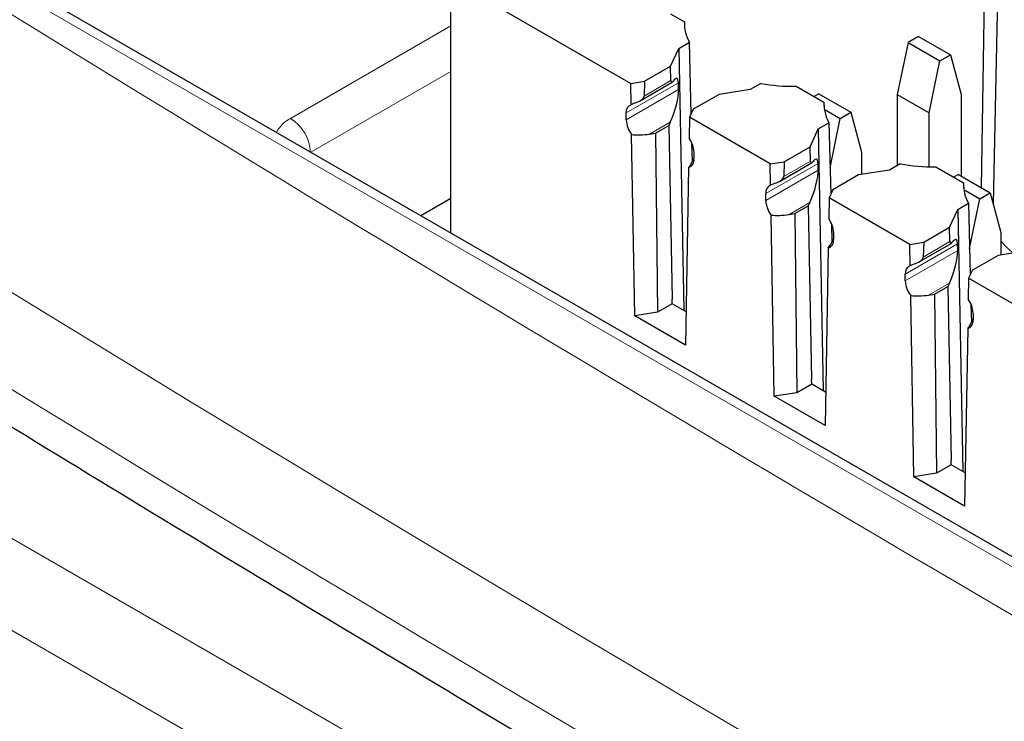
# Paper-space layout 'Blatt4' of a CAD drawing. Header units: millimetres. Extents: x 5 to 418, y 2 to 292.
# Tile 35 of 79: x 95.53 to 102.52, y 204.4 to 209.38. Entities that reach past the tile are written whole.
import ezdxf

# ---------------------------------------------------------------- set-up
doc = ezdxf.new("R2010")
doc.units = ezdxf.units.MM

psp = doc.layouts.new('Blatt4')

# ---------------------------------------------------------------- linework, layer by layer
at = {"color": 7, "linetype": 'Continuous', "lineweight": 18}
for p, q in [((117.0277, 197.1475), (91.8846, 211.6623)), ((97.4535, 208.6762), (98.5896, 209.3321)), ((98.5896, 209.0083), (97.5968, 208.4352)), ((100.2046, 208.9284), (99.8341, 208.7145)), ((100.1511, 208.9441), (99.9614, 208.8346)), ((100.2061, 208.8802), (99.8341, 208.6655)), ((100.1469, 208.6501), (99.9995, 208.565)), ((100.3106, 208.3854), (100.3149, 208.3879)), ((101.1411, 208.3726), (100.9513, 208.2631)), ((101.1946, 208.3569), (100.8241, 208.143)), ((101.196, 208.3088), (100.8241, 208.094)), ((101.1369, 208.0787), (100.9895, 207.9936)), ((101.3006, 207.8139), (101.3049, 207.8164)), ((102.1845, 207.7854), (101.814, 207.5715)), ((102.186, 207.7373), (101.814, 207.5225)), ((102.131, 207.8011), (101.9413, 207.6916)), ((102.1268, 207.5072), (101.9794, 207.4221)), ((102.2905, 207.2425), (102.2948, 207.2449)), ((94.3563, 206.3413), (112.1851, 196.0489)), ((111.9023, 195.559), (94.0734, 205.8514))]:
    psp.add_line(p, q, dxfattribs=at)
at = {"color": 7, "linetype": 'Continuous', "lineweight": 25}
for p, q in [((117.1302, 197.1589), (91.9871, 211.6737)), ((102.3907, 210.7129), (102.3528, 208.1853)), ((102.4889, 210.483), (102.4374, 208.0723)), ((98.5896, 209.6616), (99.8659, 208.9248)), ((98.5896, 207.8621), (98.5896, 209.6616)), ((100.1484, 209.4185), (100.2467, 209.3617)), ((100.2467, 209.3617), (100.2475, 209.3256)), ((100.2069, 209.1729), (100.2825, 209.2166)), ((100.2949, 208.7091), (100.2825, 209.2166)), ((101.8332, 209.2154), (101.7574, 208.845)), ((101.9079, 209.2585), (101.8332, 209.2154)), ((101.8332, 209.2154), (102.0595, 209.0847)), ((101.9079, 209.2585), (102.1342, 209.1279)), ((100.148, 209.046), (100.2069, 209.1729)), ((100.2069, 209.1729), (100.2424, 207.3135)), ((101.9837, 208.7144), (102.0595, 209.0847)), ((102.0595, 209.0847), (102.1342, 209.1279)), ((102.1342, 209.1279), (102.21, 208.845)), ((99.9645, 208.94), (100.148, 209.046)), ((100.1511, 208.9441), (100.148, 209.046)), ((99.8659, 208.9248), (99.9645, 208.94)), ((99.8685, 208.7734), (99.8659, 208.9248)), ((99.9322, 208.8008), (100.1596, 208.9321)), ((99.9645, 208.94), (99.9614, 208.8346)), ((100.2061, 208.8802), (100.2046, 208.9284)), ((100.7886, 208.9244), (100.713, 208.8808)), ((100.713, 208.8808), (100.4931, 208.8468)), ((101.04, 208.9038), (101.2367, 208.7902)), ((100.4931, 208.8468), (100.3096, 208.7408)), ((101.2008, 208.8503), (101.1667, 208.8306)), ((101.2008, 208.8503), (101.4271, 208.7196)), ((101.2367, 208.7902), (101.2375, 208.7541)), ((101.7574, 208.845), (101.9837, 208.7144)), ((101.7574, 208.845), (101.7574, 208.3407)), ((102.21, 208.845), (102.21, 208.2677)), ((99.8341, 208.6655), (99.8341, 208.7145)), ((100.3096, 208.7408), (100.2832, 208.6839)), ((101.2393, 208.7418), (101.3524, 208.6765)), ((101.3524, 208.6765), (101.4271, 208.7196)), ((101.4271, 208.7196), (101.5029, 208.4368)), ((101.9837, 208.3325), (101.9837, 208.7144)), ((100.1469, 208.6501), (100.1358, 208.6261)), ((100.2832, 208.6839), (100.2805, 208.5356)), ((100.8558, 208.3533), (100.2832, 208.6839)), ((101.1969, 208.6015), (101.2725, 208.6451)), ((101.2725, 208.6451), (101.2848, 208.1376)), ((101.2803, 208.3241), (101.3524, 208.6765)), ((100.0411, 208.5715), (100.1358, 208.6261)), ((100.1358, 208.6261), (100.1593, 207.3931)), ((101.138, 208.4745), (101.1969, 208.6015)), ((101.1969, 208.6015), (101.2323, 206.742)), ((99.8944, 207.2752), (99.8722, 208.5618)), ((99.9995, 208.565), (100.0411, 208.5715)), ((100.0411, 208.5715), (100.055, 207.3001)), ((100.3031, 208.3725), (100.3, 208.4995)), ((100.3149, 208.4369), (100.3149, 208.3879)), ((100.9545, 208.3685), (101.138, 208.4745)), ((101.1411, 208.3726), (101.138, 208.4745)), ((101.5029, 208.4368), (101.5029, 208.2783)), ((100.3149, 208.3947), (100.3106, 208.3854)), ((100.8558, 208.3533), (100.9545, 208.3685)), ((100.9545, 208.3685), (100.9513, 208.2631)), ((100.2769, 208.3282), (100.2547, 207.0673)), ((100.8585, 208.2019), (100.8558, 208.3533)), ((100.9222, 208.2293), (101.1495, 208.3606)), ((101.196, 208.3088), (101.1946, 208.3569)), ((101.703, 208.3093), (101.483, 208.2753)), ((101.7785, 208.3529), (101.703, 208.3093)), ((102.03, 208.3323), (102.2266, 208.2187)), ((101.483, 208.2753), (101.2995, 208.1693)), ((102.1908, 208.2788), (102.1567, 208.2591)), ((102.1908, 208.2788), (102.417, 208.1482)), ((101.2995, 208.1693), (101.2731, 208.1124)), ((102.2266, 208.2187), (102.2274, 208.1826)), ((102.2292, 208.1703), (102.3423, 208.105)), ((98.5896, 208.1082), (98.3765, 207.9852)), ((100.8241, 208.094), (100.8241, 208.143)), ((101.2731, 208.1124), (101.2705, 207.9641)), ((101.8458, 207.7818), (101.2731, 208.1124)), ((102.2702, 207.7526), (102.3423, 208.105)), ((102.3423, 208.105), (102.417, 208.1482)), ((102.417, 208.1482), (102.4928, 207.8653)), ((101.031, 208), (101.1257, 208.0547)), ((101.1369, 208.0787), (101.1257, 208.0547)), ((101.1257, 208.0547), (101.1492, 206.8216)), ((102.1279, 207.903), (102.1868, 208.03)), ((102.1868, 208.03), (102.2624, 208.0736)), ((102.1868, 208.03), (102.2223, 206.1705)), ((102.2624, 208.0736), (102.2748, 207.5661)), ((100.8843, 206.7038), (100.8621, 207.9903)), ((100.9895, 207.9936), (101.031, 208)), ((101.031, 208), (101.045, 206.7286)), ((101.2899, 207.928), (101.293, 207.801)), ((101.9444, 207.7971), (102.1279, 207.903)), ((102.131, 207.8011), (102.1279, 207.903)), ((101.3049, 207.8232), (101.3006, 207.8139)), ((101.3049, 207.8654), (101.3049, 207.8164)), ((102.4928, 207.8653), (102.4928, 207.7069)), ((101.2668, 207.7567), (101.2446, 206.4958)), ((101.8458, 207.7818), (101.9444, 207.7971)), ((101.8484, 207.6305), (101.8458, 207.7818)), ((101.9121, 207.6578), (102.1395, 207.7891)), ((101.9444, 207.7971), (101.9413, 207.6916)), ((102.186, 207.7373), (102.1845, 207.7854)), ((102.6929, 207.7378), (102.473, 207.7038)), ((102.473, 207.7038), (102.2895, 207.5979)), ((102.2895, 207.5979), (102.2631, 207.5409)), ((101.814, 207.5225), (101.814, 207.5715)), ((102.2631, 207.5409), (102.2604, 207.3926)), ((102.8357, 207.2103), (102.2631, 207.5409)), ((102.021, 207.4285), (102.1157, 207.4832)), ((102.1268, 207.5072), (102.1157, 207.4832)), ((102.1157, 207.4832), (102.1392, 206.2502)), ((100.1603, 207.3608), (100.1593, 207.3931)), ((101.8743, 206.1323), (101.8521, 207.4188)), ((101.9794, 207.4221), (102.021, 207.4285)), ((102.021, 207.4285), (102.0349, 206.1571)), ((100.1603, 207.3608), (100.055, 207.3001)), ((100.2588, 207.3039), (100.1603, 207.3608)), ((102.2798, 207.3565), (102.2829, 207.2296)), ((100.055, 207.3001), (99.8944, 207.2752)), ((100.2547, 207.0673), (99.8944, 207.2752)), ((102.2948, 207.2517), (102.2905, 207.2425)), ((102.2948, 207.2939), (102.2948, 207.245)), ((102.2568, 207.1852), (102.2345, 205.9243)), ((101.1502, 206.7894), (101.045, 206.7286)), ((101.1502, 206.7894), (101.1492, 206.8216)), ((101.2488, 206.7325), (101.1502, 206.7894)), ((101.045, 206.7286), (100.8843, 206.7038)), ((101.2446, 206.4958), (100.8843, 206.7038)), ((102.1402, 206.2179), (102.0349, 206.1571)), ((102.1402, 206.2179), (102.1392, 206.2502)), ((102.2387, 206.161), (102.1402, 206.2179)), ((102.0349, 206.1571), (101.8743, 206.1323)), ((102.2345, 205.9243), (101.8743, 206.1323))]:
    psp.add_line(p, q, dxfattribs=at)
at = {"color": 7, "linetype": 'Continuous', "lineweight": 25, "flags": 128}
psp.add_lwpolyline([(102.574, 207.7253), (102.5322, 207.7609), (102.4928, 207.8047)], dxfattribs=at)
at = {"color": 7, "linetype": 'Continuous', "lineweight": 25}
for centre, radius, start, end in [((100.5243, 209.3531), 0.2777, 178.227, 209.4562), ((101.021, 210.2136), 1.3099, 259.7801, 270.83146), ((101.5142, 208.7816), 0.2777, 178.227, 209.4562), ((99.889, 208.722), 0.0554, 111.67708, 187.76918), ((100.0162, 208.6735), 0.1822, 182.50778, 217.79537), ((100.1349, 208.4294), 0.1802, 2.37886, 36.07266), ((100.2615, 208.38), 0.054, 286.53512, 8.49014), ((102.011, 209.6421), 1.3099, 259.7801, 270.83146), ((100.8789, 208.1505), 0.0554, 111.67708, 187.76918), ((102.5042, 208.2101), 0.2777, 178.227, 209.4562), ((101.0061, 208.102), 0.1822, 182.50778, 217.79537), ((101.1248, 207.858), 0.1802, 2.37886, 36.07266), ((101.2515, 207.8085), 0.054, 286.53512, 8.49014), ((101.8689, 207.579), 0.0554, 111.67708, 187.76918), ((101.9961, 207.5305), 0.1822, 182.50778, 217.79537), ((102.1148, 207.2865), 0.1802, 2.37886, 36.07266), ((102.2414, 207.237), 0.054, 286.53512, 8.49014)]:
    psp.add_arc(centre, radius, start, end, dxfattribs=at)
at = {"color": 7, "linetype": 'Continuous', "lineweight": 18}
for centre, radius, start, end in [((97.5642, 208.4625), 0.2407, 117.39229, 151.74996), ((97.2872, 208.4168), 0.3081, 3.22965, 57.34774)]:
    psp.add_arc(centre, radius, start, end, dxfattribs=at)
for centre, major_axis, ratio, start_param, end_param in [((372.0278, 363.2841), (379.9846, 5.8274), 0.587244, 3.834585, 4.001386), ((372.0278, 351.7967), (379.9866, -5.634), 0.567146, 3.873355, 3.997444), ((372.013, 364.2552), (378.7845, 5.8277), 0.587275, 3.871004, 3.964908)]:
    psp.add_ellipse(centre, major_axis=major_axis, ratio=ratio, start_param=start_param, end_param=end_param, dxfattribs=at)
at = {"color": 7, "linetype": 'Continuous', "lineweight": 25}
for centre, major_axis, ratio, start_param, end_param in [((100.177, 208.9999), (0.0213, 0.0685), 0.214878, 2.584709, 3.70514), ((100.1425, 208.7946), (0.0512, 0.1645), 0.214878, 5.726301, 6.846733), ((100.144, 208.7464), (0.0512, 0.1645), 0.214878, 4.155505, 5.726301), ((100.004, 208.7146), (0.2311, 0.045), 0.415057, 1.927727, 2.114113), ((99.8648, 208.8196), (0.0963, 0.0188), 0.415057, 5.06932, 6.189751), ((100.0025, 208.6647), (0.2311, 0.045), 0.415057, 4.034806, 4.618955), ((100.3136, 208.4851), (0.0536, 0.1666), 0.189303, 3.548819, 4.132968), ((101.167, 208.4284), (0.0213, 0.0685), 0.214878, 2.584709, 3.70514), ((101.1324, 208.2231), (0.0512, 0.1645), 0.214878, 5.726301, 6.846733), ((101.1339, 208.1749), (0.0512, 0.1645), 0.214878, 4.155505, 5.726301), ((100.8547, 208.2481), (0.0963, 0.0188), 0.415057, 5.06932, 6.189751), ((100.9939, 208.1431), (0.2311, 0.045), 0.415057, 1.927727, 2.114113), ((100.9924, 208.0933), (0.2311, 0.045), 0.415057, 4.034806, 4.618955), ((101.3036, 207.9136), (0.0536, 0.1666), 0.189303, 3.548819, 4.132968), ((102.1224, 207.6516), (0.0512, 0.1645), 0.214878, 5.726301, 6.846733), ((102.1239, 207.6034), (0.0512, 0.1645), 0.214878, 4.155505, 5.726301), ((102.1569, 207.8569), (0.0213, 0.0685), 0.214878, 2.584709, 3.70514), ((101.8447, 207.6767), (0.0963, 0.0188), 0.415057, 5.06932, 6.189751), ((101.9839, 207.5716), (0.2311, 0.045), 0.415057, 1.927727, 2.114113), ((101.9824, 207.5218), (0.2311, 0.045), 0.415057, 4.034806, 4.618955), ((102.2935, 207.3422), (0.0536, 0.1666), 0.189303, 3.548819, 4.132968)]:
    psp.add_ellipse(centre, major_axis=major_axis, ratio=ratio, start_param=start_param, end_param=end_param, dxfattribs=at)
psp.add_open_spline([(87.3461, 211.6256), (88.1543, 211.1013), (90.4981, 209.581), (94.4492, 207.1006), (99.2284, 204.201), (104.0996, 201.3514), (109.0593, 198.5515), (114.1072, 195.8033), (117.9951, 193.7589), (120.198, 192.6299), (120.6706, 192.3876)], degree=3, knots=[0, 0, 0, 0, 0.0774167, 0.2244859, 0.3715556, 0.5186246, 0.6656928, 0.8127599, 0.959826, 1, 1, 1, 1], dxfattribs=at)

doc.saveas('drawing.dxf')
